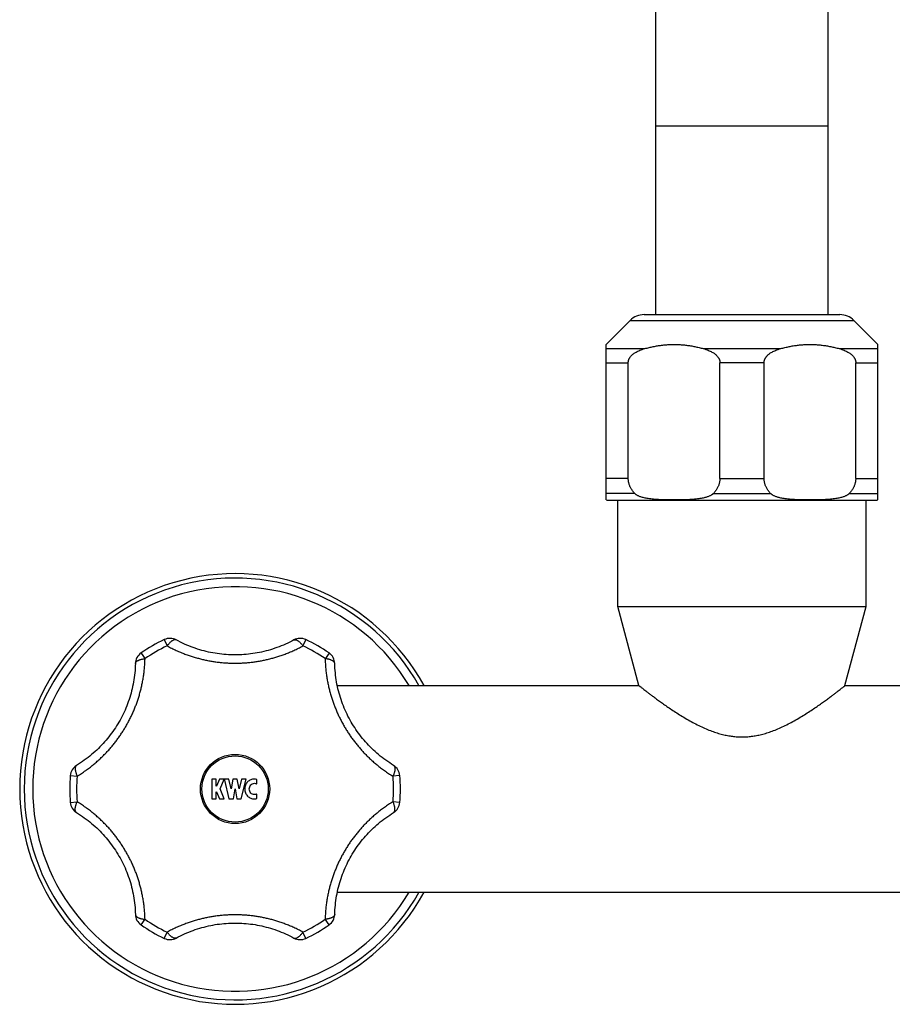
# Model space of a CAD drawing. Header units: millimetres. Extents: x 1235 to 2416, y 623 to 1378.
# Tile 11 of 19: x 1375 to 1507, y 1081 to 1229. Entities that reach past the tile are written whole.
import ezdxf

# ---------------------------------------------------------------- set-up
doc = ezdxf.new("R2010")
doc.units = ezdxf.units.MM
doc.header["$LTSCALE"] = 30.734
doc.layers.get('0').update_dxf_attribs({"linetype": 'CONTINUOUS'})

msp = doc.modelspace()

# ---------------------------------------------------------------- linework, layer by layer
at = {"color": 7, "linetype": 'CONTINUOUS'}
for p, q in [((1471.08, 1184.73), (1471.08, 1290.17)), ((1497.08, 1184.73), (1497.08, 1290.17)), ((1469.32, 1184.73), (1498.84, 1184.73)), ((1463.58, 1180.23), (1467.2, 1183.85)), ((1504.58, 1180.23), (1500.96, 1183.85)), ((1463.58, 1156.76), (1463.58, 1180.23)), ((1504.58, 1156.76), (1504.58, 1180.23)), ((1466.91, 1160.02), (1466.91, 1177.48)), ((1480.74, 1160.02), (1480.74, 1177.48)), ((1487.41, 1160.02), (1487.41, 1177.48)), ((1501.24, 1160.02), (1501.24, 1177.48)), ((1463.88, 1156.73), (1504.28, 1156.73)), ((1465.33, 1140.69), (1465.33, 1156.73)), ((1502.83, 1140.69), (1502.83, 1156.73)), ((1465.33, 1140.69), (1502.83, 1140.69)), ((1468.53, 1128.73), (1465.33, 1140.69)), ((1499.62, 1128.73), (1502.83, 1140.69)), ((1423.01, 1128.73), (1468.53, 1128.73)), ((1499.62, 1128.73), (1545.15, 1128.73)), ((1404.75, 1114.63), (1404.06, 1114.63)), ((1404.06, 1114.63), (1404.06, 1111.63)), ((1404.75, 1113.56), (1404.75, 1114.63)), ((1404.78, 1113.56), (1404.75, 1113.56)), ((1405.21, 1114.63), (1404.78, 1113.56)), ((1405.95, 1114.63), (1405.21, 1114.63)), ((1405.35, 1113.13), (1405.95, 1114.63)), ((1406.62, 1114.63), (1405.96, 1114.63)), ((1405.96, 1114.63), (1405.96, 1114.48)), ((1405.96, 1114.48), (1406.64, 1111.63)), ((1406.98, 1113.14), (1406.62, 1114.63)), ((1407.24, 1114.63), (1406.98, 1113.14)), ((1407.92, 1114.63), (1407.24, 1114.63)), ((1408.18, 1113.14), (1407.92, 1114.63)), ((1408.53, 1114.63), (1408.18, 1113.14)), ((1408.52, 1111.63), (1409.24, 1114.63)), ((1409.24, 1114.63), (1408.53, 1114.63)), ((1410.84, 1113.89), (1410.84, 1114.58)), ((1404.75, 1112.7), (1404.78, 1112.7)), ((1404.75, 1111.63), (1404.75, 1112.7)), ((1404.78, 1112.7), (1405.21, 1111.63)), ((1405.95, 1111.63), (1405.35, 1113.13)), ((1407.32, 1111.63), (1407.58, 1113.13)), ((1407.58, 1113.13), (1407.84, 1111.63)), ((1410.84, 1111.67), (1410.84, 1112.36)), ((1404.06, 1111.63), (1404.75, 1111.63)), ((1405.21, 1111.63), (1405.95, 1111.63)), ((1406.64, 1111.63), (1407.32, 1111.63)), ((1407.84, 1111.63), (1408.52, 1111.63)), ((1423.01, 1097.53), (1545.15, 1097.53))]:
    msp.add_line(p, q, dxfattribs=at)
at = {"color": 9, "linetype": 'CONTINUOUS'}
for p, q in [((1471.08, 1213.23), (1497.08, 1213.23)), ((1467.2, 1183.85), (1500.96, 1183.85)), ((1463.58, 1179.61), (1469.42, 1179.61)), ((1478.23, 1179.61), (1489.92, 1179.61)), ((1498.73, 1179.61), (1504.58, 1179.61)), ((1463.58, 1177.48), (1466.91, 1177.48)), ((1487.41, 1177.48), (1480.74, 1177.48)), ((1501.24, 1177.48), (1504.58, 1177.48)), ((1466.91, 1160.02), (1463.58, 1160.02)), ((1480.74, 1160.02), (1487.41, 1160.02)), ((1501.24, 1160.02), (1504.58, 1160.02)), ((1467.89, 1157.74), (1463.58, 1157.74)), ((1479.77, 1157.74), (1488.39, 1157.74)), ((1500.27, 1157.74), (1504.58, 1157.74)), ((1396.89, 1135.67), (1397.34, 1134.73)), ((1418.26, 1135.67), (1417.82, 1134.73)), ((1393.4, 1133.65), (1393.99, 1132.8)), ((1421.76, 1133.65), (1421.17, 1132.8)), ((1382.71, 1115.15), (1383.75, 1115.06)), ((1432.45, 1115.15), (1431.41, 1115.06)), ((1382.71, 1111.11), (1383.75, 1111.19)), ((1432.45, 1111.11), (1431.41, 1111.19)), ((1393.4, 1092.6), (1393.99, 1093.46)), ((1421.76, 1092.6), (1421.17, 1093.46)), ((1396.89, 1090.58), (1397.34, 1091.52)), ((1418.26, 1090.58), (1417.82, 1091.52))]:
    msp.add_line(p, q, dxfattribs=at)
at = {"color": 7, "linetype": 'CONTINUOUS'}
for points in [[(1416.45, 1135.62), (1416.16, 1135.46), (1415.84, 1135.3), (1415.52, 1135.15), (1415.2, 1135), (1414.88, 1134.86), (1414.55, 1134.72), (1414.23, 1134.59), (1413.9, 1134.47), (1413.58, 1134.36), (1413.25, 1134.25), (1412.92, 1134.15), (1412.59, 1134.05), (1412.26, 1133.96), (1411.93, 1133.88), (1411.59, 1133.8), (1411.26, 1133.73), (1410.93, 1133.67), (1410.59, 1133.61), (1410.26, 1133.56), (1409.93, 1133.51), (1409.59, 1133.47), (1409.26, 1133.44), (1408.92, 1133.41), (1408.58, 1133.39), (1408.25, 1133.37), (1407.91, 1133.36), (1407.58, 1133.36), (1407.24, 1133.36), (1406.91, 1133.37), (1406.57, 1133.39), (1406.23, 1133.41), (1405.9, 1133.44), (1405.56, 1133.47), (1405.23, 1133.51), (1404.89, 1133.56), (1404.56, 1133.61), (1404.23, 1133.67), (1403.89, 1133.73), (1403.56, 1133.8), (1403.23, 1133.88), (1402.9, 1133.96), (1402.57, 1134.05), (1402.24, 1134.15), (1401.91, 1134.25), (1401.58, 1134.36), (1401.25, 1134.47), (1400.93, 1134.59), (1400.6, 1134.72), (1400.28, 1134.86), (1399.96, 1135), (1399.64, 1135.15), (1399.32, 1135.3), (1399, 1135.47), (1398.71, 1135.62)], [(1392.53, 1132.05), (1392.52, 1131.72), (1392.5, 1131.37), (1392.48, 1131.01), (1392.45, 1130.66), (1392.41, 1130.31), (1392.36, 1129.96), (1392.31, 1129.62), (1392.26, 1129.28), (1392.19, 1128.93), (1392.12, 1128.6), (1392.05, 1128.26), (1391.96, 1127.93), (1391.88, 1127.6), (1391.78, 1127.27), (1391.68, 1126.94), (1391.58, 1126.62), (1391.47, 1126.3), (1391.35, 1125.98), (1391.23, 1125.66), (1391.1, 1125.35), (1390.97, 1125.04), (1390.83, 1124.73), (1390.68, 1124.43), (1390.53, 1124.13), (1390.38, 1123.83), (1390.22, 1123.54), (1390.05, 1123.24), (1389.88, 1122.95), (1389.71, 1122.67), (1389.53, 1122.38), (1389.34, 1122.1), (1389.15, 1121.83), (1388.95, 1121.55), (1388.75, 1121.28), (1388.54, 1121.02), (1388.33, 1120.75), (1388.11, 1120.49), (1387.89, 1120.24), (1387.67, 1119.98), (1387.43, 1119.73), (1387.19, 1119.49), (1386.95, 1119.25), (1386.7, 1119.01), (1386.45, 1118.78), (1386.19, 1118.55), (1385.93, 1118.32), (1385.66, 1118.1), (1385.39, 1117.88), (1385.11, 1117.67), (1384.83, 1117.46), (1384.54, 1117.26), (1384.24, 1117.06), (1383.94, 1116.87), (1383.66, 1116.69)], [(1431.49, 1116.69), (1431.21, 1116.87), (1430.91, 1117.06), (1430.62, 1117.26), (1430.33, 1117.46), (1430.05, 1117.67), (1429.77, 1117.88), (1429.49, 1118.1), (1429.23, 1118.32), (1428.96, 1118.55), (1428.7, 1118.78), (1428.45, 1119.01), (1428.2, 1119.25), (1427.96, 1119.49), (1427.72, 1119.74), (1427.49, 1119.99), (1427.26, 1120.24), (1427.04, 1120.5), (1426.82, 1120.76), (1426.61, 1121.02), (1426.4, 1121.29), (1426.2, 1121.56), (1426.01, 1121.83), (1425.82, 1122.11), (1425.63, 1122.39), (1425.45, 1122.67), (1425.27, 1122.96), (1425.1, 1123.24), (1424.94, 1123.54), (1424.78, 1123.83), (1424.62, 1124.13), (1424.47, 1124.43), (1424.33, 1124.74), (1424.19, 1125.04), (1424.06, 1125.35), (1423.93, 1125.66), (1423.81, 1125.98), (1423.69, 1126.3), (1423.58, 1126.62), (1423.47, 1126.94), (1423.37, 1127.27), (1423.28, 1127.6), (1423.19, 1127.93), (1423.11, 1128.26), (1423.03, 1128.6), (1422.96, 1128.94), (1422.9, 1129.28), (1422.84, 1129.62), (1422.79, 1129.97), (1422.75, 1130.31), (1422.71, 1130.66), (1422.68, 1131.02), (1422.65, 1131.37), (1422.63, 1131.73), (1422.62, 1132.05)], [(1383.66, 1109.56), (1383.95, 1109.39), (1384.24, 1109.19), (1384.54, 1108.99), (1384.83, 1108.79), (1385.11, 1108.58), (1385.39, 1108.37), (1385.66, 1108.15), (1385.93, 1107.93), (1386.19, 1107.71), (1386.45, 1107.48), (1386.71, 1107.24), (1386.95, 1107), (1387.2, 1106.76), (1387.43, 1106.52), (1387.67, 1106.27), (1387.89, 1106.02), (1388.12, 1105.76), (1388.33, 1105.5), (1388.55, 1105.24), (1388.75, 1104.97), (1388.95, 1104.7), (1389.15, 1104.42), (1389.34, 1104.15), (1389.53, 1103.87), (1389.71, 1103.58), (1389.88, 1103.3), (1390.06, 1103.01), (1390.22, 1102.72), (1390.38, 1102.42), (1390.54, 1102.12), (1390.68, 1101.82), (1390.83, 1101.52), (1390.97, 1101.21), (1391.1, 1100.9), (1391.23, 1100.59), (1391.35, 1100.27), (1391.47, 1099.96), (1391.58, 1099.63), (1391.68, 1099.31), (1391.78, 1098.99), (1391.88, 1098.66), (1391.96, 1098.33), (1392.05, 1097.99), (1392.12, 1097.66), (1392.19, 1097.32), (1392.26, 1096.98), (1392.31, 1096.63), (1392.36, 1096.29), (1392.41, 1095.94), (1392.45, 1095.59), (1392.48, 1095.24), (1392.5, 1094.88), (1392.52, 1094.53), (1392.53, 1094.2)], [(1422.62, 1094.2), (1422.63, 1094.53), (1422.65, 1094.89), (1422.68, 1095.24), (1422.71, 1095.59), (1422.75, 1095.94), (1422.79, 1096.29), (1422.84, 1096.63), (1422.9, 1096.98), (1422.97, 1097.32), (1423.04, 1097.66), (1423.11, 1097.99), (1423.19, 1098.33), (1423.28, 1098.66), (1423.37, 1098.99), (1423.47, 1099.31), (1423.58, 1099.64), (1423.69, 1099.96), (1423.81, 1100.28), (1423.93, 1100.59), (1424.06, 1100.9), (1424.19, 1101.21), (1424.33, 1101.52), (1424.47, 1101.82), (1424.62, 1102.12), (1424.78, 1102.42), (1424.94, 1102.72), (1425.1, 1103.01), (1425.27, 1103.3), (1425.45, 1103.59), (1425.63, 1103.87), (1425.82, 1104.15), (1426.01, 1104.43), (1426.2, 1104.7), (1426.41, 1104.97), (1426.61, 1105.24), (1426.83, 1105.5), (1427.04, 1105.76), (1427.26, 1106.02), (1427.49, 1106.27), (1427.72, 1106.52), (1427.96, 1106.76), (1428.2, 1107.01), (1428.45, 1107.24), (1428.71, 1107.48), (1428.96, 1107.71), (1429.23, 1107.93), (1429.5, 1108.15), (1429.77, 1108.37), (1430.05, 1108.58), (1430.33, 1108.79), (1430.62, 1108.99), (1430.91, 1109.19), (1431.21, 1109.39), (1431.49, 1109.56)], [(1398.71, 1090.63), (1399, 1090.79), (1399.32, 1090.95), (1399.64, 1091.11), (1399.96, 1091.26), (1400.28, 1091.4), (1400.6, 1091.53), (1400.93, 1091.66), (1401.25, 1091.78), (1401.58, 1091.9), (1401.91, 1092.01), (1402.24, 1092.11), (1402.57, 1092.2), (1402.9, 1092.29), (1403.23, 1092.38), (1403.56, 1092.45), (1403.9, 1092.52), (1404.23, 1092.59), (1404.56, 1092.65), (1404.9, 1092.7), (1405.23, 1092.74), (1405.57, 1092.78), (1405.9, 1092.82), (1406.24, 1092.84), (1406.57, 1092.87), (1406.91, 1092.88), (1407.24, 1092.89), (1407.58, 1092.89), (1407.92, 1092.89), (1408.25, 1092.88), (1408.59, 1092.87), (1408.92, 1092.84), (1409.26, 1092.82), (1409.59, 1092.78), (1409.93, 1092.74), (1410.26, 1092.7), (1410.6, 1092.65), (1410.93, 1092.59), (1411.26, 1092.52), (1411.6, 1092.45), (1411.93, 1092.38), (1412.26, 1092.29), (1412.59, 1092.2), (1412.92, 1092.11), (1413.25, 1092.01), (1413.58, 1091.9), (1413.91, 1091.78), (1414.23, 1091.66), (1414.56, 1091.53), (1414.88, 1091.4), (1415.2, 1091.25), (1415.52, 1091.11), (1415.84, 1090.95), (1416.16, 1090.79), (1416.45, 1090.63)]]:
    msp.add_lwpolyline(points, dxfattribs=at)
at = {"color": 9, "linetype": 'CONTINUOUS'}
msp.add_circle((1407.58, 1113.13), 5.22, dxfattribs=at)
at = {"color": 7, "linetype": 'CONTINUOUS'}
msp.add_circle((1407.58, 1113.13), 5, dxfattribs=at)
for centre, radius, start, end in [((1469.32, 1181.73), 3, 90, 135), ((1498.84, 1181.73), 3, 45, 90), ((1463.88, 1158.23), 1.5, 258.4622, 270), ((1504.28, 1158.23), 1.5, 270, 281.5378), ((1407.58, 1113.13), 32.5, 28.6863, 331.3137), ((1407.58, 1113.13), 24.95, 115.3574, 124.6426), ((1397.75, 1133.87), 2, 61.3192, 115.3574), ((1417.41, 1133.87), 2, 64.6426, 118.6808), ((1407.58, 1113.13), 24.95, 55.3574, 64.6426), ((1394.53, 1132.01), 2, 124.6426, 178.6808), ((1420.62, 1132.01), 2, 1.3192, 55.3574), ((1384.7, 1114.98), 2, 121.3192, 175.3574), ((1430.45, 1114.98), 2, 4.6426, 58.6808), ((1407.58, 1113.13), 24.95, 175.3574, 184.6426), ((1407.58, 1113.13), 24.95, 355.3574, 4.6426), ((1384.7, 1111.27), 2, 184.6426, 238.6808), ((1410.5, 1113.04), 1.41, 258.5167, 284.0572), ((1430.45, 1111.27), 2, 301.3192, 355.3574), ((1394.53, 1094.25), 2, 181.3192, 235.3574), ((1420.62, 1094.25), 2, 304.6426, 358.6808), ((1407.58, 1113.13), 24.95, 235.3574, 244.6426), ((1407.58, 1113.13), 24.95, 295.3574, 304.6426), ((1397.75, 1092.39), 2, 244.6426, 298.6808), ((1417.41, 1092.39), 2, 241.3192, 295.3574)]:
    msp.add_arc(centre, radius, start, end, dxfattribs=at)
at = {"color": 9, "linetype": 'CONTINUOUS'}
for radius, start, end in [(31.83, 29.3513, 330.6487), (30.54, 30.7166, 329.2834), (23.91, 115.3574, 124.6426), (23.91, 55.3574, 64.6426), (23.91, 175.3574, 184.6426), (23.91, 355.3574, 4.6426), (23.91, 235.3574, 244.6426), (23.91, 295.3574, 304.6426)]:
    msp.add_arc((1407.58, 1113.13), radius, start, end, dxfattribs=at)
at = {"color": 7, "linetype": 'CONTINUOUS'}
for points, knots in [([(1469.42, 1179.61), (1469.64, 1179.66), (1470.06, 1179.77), (1470.69, 1179.91), (1471.32, 1180.03), (1471.95, 1180.12), (1472.58, 1180.18), (1473.2, 1180.22), (1473.83, 1180.23), (1474.45, 1180.22), (1475.08, 1180.18), (1475.7, 1180.12), (1476.33, 1180.03), (1476.96, 1179.91), (1477.6, 1179.77), (1478.02, 1179.66), (1478.23, 1179.61)], [0, 0, 0, 0, 0.073865, 0.14661, 0.218389, 0.289437, 0.359933, 0.430043, 0.5, 0.569957, 0.640067, 0.710563, 0.781611, 0.85339, 0.926135, 1, 1, 1, 1]), ([(1489.92, 1179.61), (1490.14, 1179.66), (1490.56, 1179.77), (1491.19, 1179.91), (1491.82, 1180.03), (1492.45, 1180.12), (1493.08, 1180.18), (1493.7, 1180.22), (1494.33, 1180.23), (1494.95, 1180.22), (1495.58, 1180.18), (1496.2, 1180.12), (1496.83, 1180.03), (1497.46, 1179.91), (1498.1, 1179.77), (1498.52, 1179.66), (1498.73, 1179.61)], [0, 0, 0, 0, 0.073865, 0.14661, 0.218389, 0.289437, 0.359933, 0.430043, 0.5, 0.569957, 0.640067, 0.710563, 0.781611, 0.85339, 0.926135, 1, 1, 1, 1]), ([(1466.91, 1177.48), (1466.91, 1177.52), (1466.92, 1177.59), (1466.93, 1177.69), (1466.95, 1177.79), (1466.98, 1177.89), (1467.02, 1178), (1467.07, 1178.11), (1467.13, 1178.22), (1467.21, 1178.33), (1467.3, 1178.45), (1467.41, 1178.57), (1467.55, 1178.7), (1467.71, 1178.83), (1467.9, 1178.96), (1468.12, 1179.09), (1468.38, 1179.23), (1468.68, 1179.36), (1469.04, 1179.49), (1469.29, 1179.57), (1469.42, 1179.61)], [0, 0, 0, 0, 0.028664, 0.057623, 0.087163, 0.117754, 0.149841, 0.18369, 0.219849, 0.25891, 0.301396, 0.348198, 0.400092, 0.458137, 0.523368, 0.596935, 0.679941, 0.773709, 0.879804, 1, 1, 1, 1]), ([(1478.23, 1179.61), (1478.37, 1179.57), (1478.62, 1179.49), (1478.97, 1179.36), (1479.28, 1179.23), (1479.54, 1179.09), (1479.76, 1178.96), (1479.95, 1178.83), (1480.11, 1178.7), (1480.24, 1178.57), (1480.35, 1178.45), (1480.45, 1178.33), (1480.52, 1178.22), (1480.59, 1178.11), (1480.64, 1178), (1480.68, 1177.89), (1480.71, 1177.79), (1480.73, 1177.69), (1480.74, 1177.59), (1480.74, 1177.52), (1480.74, 1177.48)], [0, 0, 0, 0, 0.120139, 0.226202, 0.319953, 0.402954, 0.476521, 0.541762, 0.599826, 0.651737, 0.698559, 0.74106, 0.780129, 0.816301, 0.85015, 0.882239, 0.912836, 0.942376, 0.971336, 1, 1, 1, 1]), ([(1487.41, 1177.48), (1487.41, 1177.52), (1487.42, 1177.59), (1487.43, 1177.69), (1487.45, 1177.79), (1487.48, 1177.89), (1487.52, 1178), (1487.57, 1178.11), (1487.63, 1178.22), (1487.71, 1178.33), (1487.8, 1178.45), (1487.91, 1178.57), (1488.05, 1178.7), (1488.21, 1178.83), (1488.4, 1178.96), (1488.62, 1179.09), (1488.88, 1179.23), (1489.18, 1179.36), (1489.54, 1179.49), (1489.79, 1179.57), (1489.92, 1179.61)], [0, 0, 0, 0, 0.028664, 0.057623, 0.087163, 0.117754, 0.149841, 0.18369, 0.219849, 0.25891, 0.301396, 0.348198, 0.400092, 0.458137, 0.523368, 0.596935, 0.679941, 0.773709, 0.879804, 1, 1, 1, 1]), ([(1498.73, 1179.61), (1498.87, 1179.57), (1499.12, 1179.49), (1499.47, 1179.36), (1499.78, 1179.23), (1500.04, 1179.09), (1500.26, 1178.96), (1500.45, 1178.83), (1500.61, 1178.7), (1500.74, 1178.57), (1500.85, 1178.45), (1500.95, 1178.33), (1501.02, 1178.22), (1501.09, 1178.11), (1501.14, 1178), (1501.18, 1177.89), (1501.21, 1177.79), (1501.23, 1177.69), (1501.24, 1177.59), (1501.24, 1177.52), (1501.24, 1177.48)], [0, 0, 0, 0, 0.120139, 0.226202, 0.319953, 0.402954, 0.476521, 0.541762, 0.599826, 0.651737, 0.698559, 0.74106, 0.780129, 0.816301, 0.85015, 0.882239, 0.912836, 0.942376, 0.971336, 1, 1, 1, 1]), ([(1467.89, 1157.74), (1467.83, 1157.8), (1467.71, 1157.93), (1467.56, 1158.13), (1467.43, 1158.32), (1467.31, 1158.52), (1467.21, 1158.71), (1467.13, 1158.9), (1467.06, 1159.09), (1467.01, 1159.28), (1466.96, 1159.46), (1466.94, 1159.65), (1466.92, 1159.83), (1466.91, 1159.96), (1466.91, 1160.02)], [0, 0, 0, 0, 0.103447, 0.201242, 0.294074, 0.382607, 0.467435, 0.549094, 0.628126, 0.705015, 0.780198, 0.854161, 0.927275, 1, 1, 1, 1]), ([(1480.74, 1160.02), (1480.74, 1159.96), (1480.74, 1159.83), (1480.72, 1159.65), (1480.69, 1159.46), (1480.65, 1159.28), (1480.6, 1159.09), (1480.53, 1158.9), (1480.44, 1158.71), (1480.35, 1158.52), (1480.23, 1158.32), (1480.1, 1158.13), (1479.94, 1157.93), (1479.83, 1157.8), (1479.77, 1157.74)], [0, 0, 0, 0, 0.072725, 0.145839, 0.219802, 0.294985, 0.371874, 0.450906, 0.532565, 0.617393, 0.705926, 0.798758, 0.896553, 1, 1, 1, 1]), ([(1488.39, 1157.74), (1488.33, 1157.8), (1488.21, 1157.93), (1488.06, 1158.13), (1487.93, 1158.32), (1487.81, 1158.52), (1487.71, 1158.71), (1487.63, 1158.9), (1487.56, 1159.09), (1487.51, 1159.28), (1487.46, 1159.46), (1487.44, 1159.65), (1487.42, 1159.83), (1487.41, 1159.96), (1487.41, 1160.02)], [0, 0, 0, 0, 0.103447, 0.201242, 0.294074, 0.382607, 0.467435, 0.549094, 0.628126, 0.705015, 0.780198, 0.854161, 0.927275, 1, 1, 1, 1]), ([(1501.24, 1160.02), (1501.24, 1159.96), (1501.24, 1159.83), (1501.22, 1159.65), (1501.19, 1159.46), (1501.15, 1159.28), (1501.1, 1159.09), (1501.03, 1158.9), (1500.94, 1158.71), (1500.85, 1158.52), (1500.73, 1158.32), (1500.6, 1158.13), (1500.44, 1157.93), (1500.33, 1157.8), (1500.27, 1157.74)], [0, 0, 0, 0, 0.072725, 0.145839, 0.219802, 0.294985, 0.371874, 0.450906, 0.532565, 0.617393, 0.705926, 0.798758, 0.896553, 1, 1, 1, 1]), ([(1479.77, 1157.74), (1479.75, 1157.71), (1479.69, 1157.66), (1479.6, 1157.58), (1479.49, 1157.51), (1479.36, 1157.43), (1479.21, 1157.35), (1479.03, 1157.28), (1478.83, 1157.2), (1478.6, 1157.13), (1478.34, 1157.07), (1478.05, 1157), (1477.71, 1156.95), (1477.34, 1156.9), (1476.91, 1156.85), (1476.43, 1156.82), (1475.89, 1156.79), (1475.27, 1156.77), (1474.58, 1156.76), (1473.83, 1156.76), (1473.08, 1156.76), (1472.39, 1156.77), (1471.77, 1156.79), (1471.23, 1156.82), (1470.75, 1156.85), (1470.32, 1156.9), (1469.94, 1156.95), (1469.61, 1157), (1469.32, 1157.07), (1469.05, 1157.13), (1468.83, 1157.2), (1468.62, 1157.28), (1468.45, 1157.35), (1468.3, 1157.43), (1468.17, 1157.51), (1468.06, 1157.58), (1467.96, 1157.66), (1467.91, 1157.71), (1467.89, 1157.74)], [0, 0, 0, 0, 0.00873, 0.018497, 0.029428, 0.041698, 0.05546, 0.07091, 0.088259, 0.107738, 0.129598, 0.154109, 0.181587, 0.21242, 0.247068, 0.286078, 0.330149, 0.380084, 0.437163, 0.499935, 0.562968, 0.620071, 0.669944, 0.713986, 0.752977, 0.787613, 0.818439, 0.845912, 0.87042, 0.892276, 0.911752, 0.929099, 0.944546, 0.958306, 0.970575, 0.981504, 0.99127, 1, 1, 1, 1]), ([(1500.27, 1157.74), (1500.25, 1157.71), (1500.19, 1157.66), (1500.1, 1157.58), (1499.99, 1157.51), (1499.86, 1157.43), (1499.71, 1157.35), (1499.53, 1157.28), (1499.33, 1157.2), (1499.1, 1157.13), (1498.84, 1157.07), (1498.55, 1157), (1498.21, 1156.95), (1497.84, 1156.9), (1497.41, 1156.85), (1496.93, 1156.82), (1496.39, 1156.79), (1495.77, 1156.77), (1495.08, 1156.76), (1494.33, 1156.76), (1493.58, 1156.76), (1492.89, 1156.77), (1492.27, 1156.79), (1491.73, 1156.82), (1491.25, 1156.85), (1490.82, 1156.9), (1490.44, 1156.95), (1490.11, 1157), (1489.82, 1157.07), (1489.55, 1157.13), (1489.33, 1157.2), (1489.12, 1157.28), (1488.95, 1157.35), (1488.8, 1157.43), (1488.67, 1157.51), (1488.56, 1157.58), (1488.46, 1157.66), (1488.41, 1157.71), (1488.39, 1157.74)], [0, 0, 0, 0, 0.00873, 0.018496, 0.029427, 0.041697, 0.055458, 0.070908, 0.088257, 0.107735, 0.129595, 0.154106, 0.181586, 0.212421, 0.247071, 0.286086, 0.330161, 0.380104, 0.437172, 0.49992, 0.563001, 0.620098, 0.669961, 0.713997, 0.752985, 0.787618, 0.818443, 0.845916, 0.870423, 0.892279, 0.911754, 0.929101, 0.944548, 0.958307, 0.970576, 0.981505, 0.99127, 1, 1, 1, 1]), ([(1468.53, 1128.73), (1468.54, 1128.72), (1468.57, 1128.7), (1468.63, 1128.65), (1468.73, 1128.57), (1468.87, 1128.46), (1469.06, 1128.32), (1469.29, 1128.14), (1469.57, 1127.92), (1469.9, 1127.67), (1470.28, 1127.38), (1470.72, 1127.05), (1471.22, 1126.68), (1471.78, 1126.27), (1472.41, 1125.83), (1473.1, 1125.35), (1473.85, 1124.85), (1474.66, 1124.33), (1475.52, 1123.81), (1476.41, 1123.3), (1477.31, 1122.82), (1478.2, 1122.39), (1479.08, 1122.02), (1479.92, 1121.71), (1480.73, 1121.46), (1481.5, 1121.27), (1482.26, 1121.13), (1482.99, 1121.03), (1483.72, 1120.99), (1484.44, 1120.99), (1485.16, 1121.03), (1485.9, 1121.13), (1486.65, 1121.27), (1487.43, 1121.46), (1488.24, 1121.71), (1489.08, 1122.02), (1489.95, 1122.39), (1490.85, 1122.82), (1491.75, 1123.3), (1492.64, 1123.81), (1493.5, 1124.33), (1494.31, 1124.85), (1495.06, 1125.35), (1495.75, 1125.83), (1496.37, 1126.27), (1496.94, 1126.68), (1497.44, 1127.05), (1497.88, 1127.38), (1498.26, 1127.67), (1498.59, 1127.92), (1498.87, 1128.14), (1499.1, 1128.32), (1499.29, 1128.46), (1499.43, 1128.57), (1499.53, 1128.65), (1499.59, 1128.7), (1499.62, 1128.72), (1499.62, 1128.73)], [0, 0, 0, 0, 0.000716, 0.002876, 0.006501, 0.011619, 0.018293, 0.026566, 0.036505, 0.048237, 0.061819, 0.077329, 0.094893, 0.114583, 0.136344, 0.160067, 0.185636, 0.212901, 0.241632, 0.271003, 0.300075, 0.328257, 0.355104, 0.380482, 0.404376, 0.426989, 0.44856, 0.469427, 0.489864, 0.510129, 0.530566, 0.551433, 0.573003, 0.595616, 0.619509, 0.644886, 0.671735, 0.69992, 0.728995, 0.758364, 0.787095, 0.814363, 0.839935, 0.863661, 0.885422, 0.905112, 0.922676, 0.938185, 0.951766, 0.963498, 0.973436, 0.981708, 0.988381, 0.9935, 0.997124, 0.999284, 1, 1, 1, 1]), ([(1410.84, 1114.58), (1410.73, 1114.61), (1410.42, 1114.65), (1409.93, 1114.55), (1409.44, 1114.22), (1409.12, 1113.72), (1409, 1113.13), (1409.12, 1112.54), (1409.44, 1112.04), (1409.85, 1111.76), (1410.12, 1111.67), (1410.22, 1111.66)], [0, 0, 0, 0, 0.074662, 0.197949, 0.321236, 0.444522, 0.567809, 0.691096, 0.814382, 0.937669, 1, 1, 1, 1]), ([(1410.84, 1112.36), (1410.83, 1112.35), (1410.72, 1112.3), (1410.5, 1112.25), (1410.2, 1112.31), (1409.94, 1112.5), (1409.77, 1112.79), (1409.71, 1113.13), (1409.77, 1113.46), (1409.93, 1113.73), (1410.09, 1113.86), (1410.16, 1113.9)], [0, 0, 0, 0, 0.021734, 0.14637, 0.271006, 0.395642, 0.520278, 0.644914, 0.769549, 0.894185, 1, 1, 1, 1]), ([(1410.16, 1113.9), (1410.18, 1113.91), (1410.28, 1113.96), (1410.5, 1114.01), (1410.72, 1113.96), (1410.83, 1113.9), (1410.84, 1113.89)], [0, 0, 0, 0, 0.064939, 0.494974, 0.925009, 1, 1, 1, 1])]:
    msp.add_open_spline(points, degree=3, knots=knots, dxfattribs=at)
at = {"color": 9, "linetype": 'CONTINUOUS'}
for points, knots in [([(1398.71, 1135.62), (1398.69, 1135.63), (1398.65, 1135.65), (1398.57, 1135.66), (1398.48, 1135.66), (1398.38, 1135.64), (1398.28, 1135.6), (1398.17, 1135.55), (1398.05, 1135.48), (1397.93, 1135.39), (1397.81, 1135.28), (1397.69, 1135.16), (1397.57, 1135.03), (1397.45, 1134.88), (1397.38, 1134.78), (1397.34, 1134.73)], [0, 0, 0, 0, 0.031549, 0.080158, 0.132581, 0.190425, 0.254691, 0.325864, 0.404075, 0.489183, 0.580823, 0.678451, 0.78139, 0.888858, 1, 1, 1, 1]), ([(1416.45, 1135.62), (1416.46, 1135.63), (1416.51, 1135.65), (1416.58, 1135.66), (1416.68, 1135.66), (1416.78, 1135.64), (1416.88, 1135.6), (1416.99, 1135.55), (1417.11, 1135.48), (1417.23, 1135.39), (1417.34, 1135.28), (1417.47, 1135.16), (1417.59, 1135.03), (1417.7, 1134.88), (1417.78, 1134.78), (1417.82, 1134.73)], [0, 0, 0, 0, 0.031549, 0.080158, 0.13258, 0.190424, 0.25469, 0.325863, 0.404075, 0.489183, 0.580822, 0.67845, 0.781389, 0.888858, 1, 1, 1, 1]), ([(1397.34, 1134.73), (1397.57, 1134.61), (1398.02, 1134.37), (1398.69, 1134.05), (1399.35, 1133.76), (1400, 1133.5), (1400.64, 1133.27), (1401.26, 1133.07), (1401.89, 1132.89), (1402.51, 1132.73), (1403.13, 1132.58), (1403.75, 1132.46), (1404.38, 1132.36), (1405.01, 1132.27), (1405.65, 1132.2), (1406.29, 1132.16), (1406.93, 1132.13), (1407.58, 1132.12), (1408.22, 1132.13), (1408.87, 1132.16), (1409.51, 1132.2), (1410.14, 1132.27), (1410.77, 1132.36), (1411.4, 1132.46), (1412.03, 1132.58), (1412.65, 1132.73), (1413.27, 1132.89), (1413.89, 1133.07), (1414.52, 1133.27), (1415.16, 1133.5), (1415.8, 1133.76), (1416.46, 1134.05), (1417.14, 1134.37), (1417.59, 1134.61), (1417.82, 1134.73)], [0, 0, 0, 0, 0.036474, 0.071449, 0.105087, 0.137582, 0.169152, 0.200011, 0.230354, 0.260382, 0.290228, 0.319997, 0.349781, 0.379628, 0.409584, 0.439649, 0.469798, 0.5, 0.530202, 0.560351, 0.590416, 0.620372, 0.650219, 0.680003, 0.709772, 0.739617, 0.769646, 0.799989, 0.830848, 0.862417, 0.894913, 0.928551, 0.963526, 1, 1, 1, 1]), ([(1383.75, 1115.06), (1383.97, 1115.2), (1384.41, 1115.47), (1385.03, 1115.9), (1385.6, 1116.32), (1386.15, 1116.76), (1386.66, 1117.19), (1387.15, 1117.63), (1387.62, 1118.08), (1388.07, 1118.54), (1388.51, 1119.01), (1388.92, 1119.49), (1389.33, 1119.98), (1389.72, 1120.48), (1390.09, 1121), (1390.46, 1121.53), (1390.8, 1122.07), (1391.13, 1122.62), (1391.45, 1123.18), (1391.74, 1123.76), (1392.02, 1124.33), (1392.28, 1124.92), (1392.52, 1125.51), (1392.74, 1126.1), (1392.95, 1126.7), (1393.14, 1127.31), (1393.31, 1127.93), (1393.46, 1128.56), (1393.6, 1129.21), (1393.72, 1129.87), (1393.82, 1130.56), (1393.9, 1131.27), (1393.96, 1132.02), (1393.98, 1132.53), (1393.99, 1132.8)], [0, 0, 0, 0, 0.036843, 0.071891, 0.105474, 0.137895, 0.169409, 0.20024, 0.23058, 0.260592, 0.290415, 0.320164, 0.34992, 0.379751, 0.40968, 0.439717, 0.46984, 0.500006, 0.530174, 0.560294, 0.590324, 0.620254, 0.650079, 0.679835, 0.709583, 0.739404, 0.769417, 0.799755, 0.830588, 0.862103, 0.894524, 0.928108, 0.963156, 1, 1, 1, 1]), ([(1392.53, 1132.05), (1392.53, 1132.07), (1392.54, 1132.12), (1392.56, 1132.19), (1392.61, 1132.27), (1392.68, 1132.35), (1392.76, 1132.42), (1392.87, 1132.49), (1392.99, 1132.55), (1393.12, 1132.61), (1393.28, 1132.66), (1393.44, 1132.71), (1393.61, 1132.74), (1393.8, 1132.77), (1393.92, 1132.79), (1393.99, 1132.8)], [0, 0, 0, 0, 0.031549, 0.080158, 0.13258, 0.190424, 0.25469, 0.325863, 0.404075, 0.489183, 0.580822, 0.678451, 0.781389, 0.888858, 1, 1, 1, 1]), ([(1422.62, 1132.05), (1422.62, 1132.07), (1422.62, 1132.12), (1422.59, 1132.19), (1422.55, 1132.27), (1422.48, 1132.35), (1422.39, 1132.42), (1422.29, 1132.49), (1422.17, 1132.55), (1422.03, 1132.61), (1421.88, 1132.66), (1421.72, 1132.71), (1421.54, 1132.74), (1421.36, 1132.77), (1421.23, 1132.79), (1421.17, 1132.8)], [0, 0, 0, 0, 0.031549, 0.080158, 0.132581, 0.190425, 0.254691, 0.325864, 0.404075, 0.489183, 0.580823, 0.678451, 0.78139, 0.888858, 1, 1, 1, 1]), ([(1421.17, 1132.8), (1421.17, 1132.53), (1421.2, 1132.02), (1421.25, 1131.27), (1421.34, 1130.56), (1421.44, 1129.87), (1421.56, 1129.21), (1421.69, 1128.56), (1421.85, 1127.93), (1422.02, 1127.31), (1422.21, 1126.7), (1422.41, 1126.1), (1422.64, 1125.51), (1422.88, 1124.92), (1423.14, 1124.33), (1423.42, 1123.76), (1423.71, 1123.19), (1424.03, 1122.62), (1424.36, 1122.07), (1424.7, 1121.53), (1425.06, 1121), (1425.44, 1120.48), (1425.83, 1119.98), (1426.23, 1119.49), (1426.65, 1119.01), (1427.08, 1118.54), (1427.53, 1118.08), (1428, 1117.63), (1428.49, 1117.19), (1429.01, 1116.76), (1429.55, 1116.32), (1430.13, 1115.9), (1430.75, 1115.47), (1431.18, 1115.2), (1431.41, 1115.06)], [0, 0, 0, 0, 0.036833, 0.071875, 0.105456, 0.137872, 0.169386, 0.200218, 0.230555, 0.260568, 0.29039, 0.320138, 0.349897, 0.379723, 0.409656, 0.439691, 0.469814, 0.499988, 0.530161, 0.560287, 0.590331, 0.620263, 0.650098, 0.679859, 0.709608, 0.739434, 0.769446, 0.799786, 0.830615, 0.862127, 0.894545, 0.928122, 0.963164, 1, 1, 1, 1]), ([(1383.66, 1116.69), (1383.65, 1116.68), (1383.61, 1116.66), (1383.56, 1116.6), (1383.51, 1116.52), (1383.48, 1116.42), (1383.46, 1116.31), (1383.45, 1116.19), (1383.46, 1116.05), (1383.48, 1115.9), (1383.51, 1115.75), (1383.55, 1115.58), (1383.61, 1115.41), (1383.67, 1115.24), (1383.72, 1115.12), (1383.75, 1115.06)], [0, 0, 0, 0, 0.031549, 0.080158, 0.132581, 0.190425, 0.254691, 0.325864, 0.404075, 0.489184, 0.580823, 0.678451, 0.78139, 0.888858, 1, 1, 1, 1]), ([(1431.49, 1116.69), (1431.51, 1116.68), (1431.55, 1116.66), (1431.6, 1116.6), (1431.64, 1116.52), (1431.68, 1116.42), (1431.7, 1116.31), (1431.7, 1116.19), (1431.7, 1116.05), (1431.68, 1115.9), (1431.65, 1115.75), (1431.61, 1115.58), (1431.55, 1115.41), (1431.48, 1115.24), (1431.43, 1115.12), (1431.41, 1115.06)], [0, 0, 0, 0, 0.031549, 0.080157, 0.13258, 0.190424, 0.25469, 0.325863, 0.404075, 0.489183, 0.580822, 0.67845, 0.781389, 0.888858, 1, 1, 1, 1]), ([(1383.66, 1109.56), (1383.65, 1109.57), (1383.61, 1109.6), (1383.56, 1109.66), (1383.51, 1109.74), (1383.48, 1109.83), (1383.46, 1109.94), (1383.45, 1110.07), (1383.46, 1110.2), (1383.48, 1110.35), (1383.51, 1110.51), (1383.55, 1110.67), (1383.61, 1110.84), (1383.67, 1111.02), (1383.72, 1111.13), (1383.75, 1111.19)], [0, 0, 0, 0, 0.031549, 0.080157, 0.13258, 0.190424, 0.25469, 0.325863, 0.404075, 0.489183, 0.580822, 0.67845, 0.781389, 0.888858, 1, 1, 1, 1]), ([(1393.99, 1093.46), (1393.98, 1093.72), (1393.96, 1094.23), (1393.9, 1094.98), (1393.82, 1095.69), (1393.72, 1096.38), (1393.6, 1097.05), (1393.46, 1097.69), (1393.31, 1098.32), (1393.14, 1098.94), (1392.95, 1099.55), (1392.75, 1100.15), (1392.52, 1100.75), (1392.28, 1101.34), (1392.02, 1101.92), (1391.74, 1102.5), (1391.45, 1103.07), (1391.13, 1103.63), (1390.8, 1104.18), (1390.46, 1104.73), (1390.09, 1105.26), (1389.72, 1105.77), (1389.33, 1106.28), (1388.92, 1106.77), (1388.51, 1107.25), (1388.07, 1107.72), (1387.62, 1108.17), (1387.15, 1108.62), (1386.66, 1109.06), (1386.15, 1109.5), (1385.6, 1109.93), (1385.03, 1110.36), (1384.41, 1110.78), (1383.97, 1111.06), (1383.75, 1111.19)], [0, 0, 0, 0, 0.036833, 0.071875, 0.105456, 0.137872, 0.169386, 0.200218, 0.230555, 0.260568, 0.29039, 0.320138, 0.349897, 0.379723, 0.409656, 0.439691, 0.469814, 0.499988, 0.530161, 0.560287, 0.590331, 0.620263, 0.650098, 0.679859, 0.709608, 0.739434, 0.769446, 0.799786, 0.830615, 0.862127, 0.894545, 0.928122, 0.963164, 1, 1, 1, 1]), ([(1431.41, 1111.19), (1431.18, 1111.06), (1430.75, 1110.78), (1430.13, 1110.36), (1429.55, 1109.93), (1429.01, 1109.5), (1428.49, 1109.06), (1428, 1108.62), (1427.53, 1108.17), (1427.08, 1107.72), (1426.65, 1107.25), (1426.23, 1106.77), (1425.83, 1106.28), (1425.44, 1105.77), (1425.06, 1105.26), (1424.7, 1104.73), (1424.36, 1104.18), (1424.03, 1103.63), (1423.71, 1103.07), (1423.42, 1102.5), (1423.14, 1101.92), (1422.88, 1101.34), (1422.64, 1100.75), (1422.41, 1100.15), (1422.21, 1099.55), (1422.02, 1098.94), (1421.85, 1098.32), (1421.69, 1097.69), (1421.56, 1097.05), (1421.44, 1096.38), (1421.34, 1095.7), (1421.25, 1094.98), (1421.2, 1094.23), (1421.17, 1093.72), (1421.17, 1093.46)], [0, 0, 0, 0, 0.036843, 0.071891, 0.105474, 0.137895, 0.169409, 0.20024, 0.23058, 0.260592, 0.290415, 0.320164, 0.34992, 0.379751, 0.40968, 0.439717, 0.46984, 0.500006, 0.530174, 0.560294, 0.590324, 0.620254, 0.650079, 0.679835, 0.709583, 0.739404, 0.769417, 0.799755, 0.830588, 0.862103, 0.894524, 0.928108, 0.963156, 1, 1, 1, 1]), ([(1431.49, 1109.56), (1431.51, 1109.57), (1431.55, 1109.6), (1431.6, 1109.66), (1431.64, 1109.74), (1431.68, 1109.83), (1431.7, 1109.94), (1431.7, 1110.07), (1431.7, 1110.2), (1431.68, 1110.35), (1431.65, 1110.51), (1431.61, 1110.67), (1431.55, 1110.84), (1431.48, 1111.02), (1431.43, 1111.13), (1431.41, 1111.19)], [0, 0, 0, 0, 0.031549, 0.080158, 0.132581, 0.190425, 0.254691, 0.325864, 0.404075, 0.489184, 0.580823, 0.678451, 0.78139, 0.888858, 1, 1, 1, 1]), ([(1392.53, 1094.2), (1392.53, 1094.18), (1392.54, 1094.13), (1392.56, 1094.06), (1392.61, 1093.98), (1392.68, 1093.9), (1392.76, 1093.83), (1392.87, 1093.76), (1392.99, 1093.7), (1393.12, 1093.64), (1393.28, 1093.59), (1393.44, 1093.55), (1393.61, 1093.51), (1393.8, 1093.48), (1393.92, 1093.46), (1393.99, 1093.46)], [0, 0, 0, 0, 0.031549, 0.080158, 0.132581, 0.190425, 0.254691, 0.325864, 0.404075, 0.489183, 0.580823, 0.678451, 0.78139, 0.888858, 1, 1, 1, 1]), ([(1417.82, 1091.52), (1417.59, 1091.65), (1417.14, 1091.88), (1416.46, 1092.21), (1415.8, 1092.49), (1415.16, 1092.75), (1414.52, 1092.98), (1413.89, 1093.18), (1413.27, 1093.37), (1412.65, 1093.53), (1412.03, 1093.67), (1411.4, 1093.79), (1410.77, 1093.9), (1410.14, 1093.98), (1409.51, 1094.05), (1408.87, 1094.1), (1408.22, 1094.13), (1407.58, 1094.14), (1406.93, 1094.13), (1406.29, 1094.1), (1405.65, 1094.05), (1405.01, 1093.98), (1404.38, 1093.9), (1403.75, 1093.79), (1403.13, 1093.67), (1402.51, 1093.53), (1401.89, 1093.37), (1401.26, 1093.18), (1400.64, 1092.98), (1400, 1092.75), (1399.35, 1092.49), (1398.69, 1092.21), (1398.02, 1091.88), (1397.57, 1091.65), (1397.34, 1091.52)], [0, 0, 0, 0, 0.036474, 0.071449, 0.105087, 0.137582, 0.169152, 0.200011, 0.230354, 0.260382, 0.290228, 0.319997, 0.349781, 0.379628, 0.409584, 0.439649, 0.469798, 0.5, 0.530202, 0.560351, 0.590416, 0.620372, 0.650219, 0.680003, 0.709772, 0.739617, 0.769646, 0.799989, 0.830848, 0.862417, 0.894913, 0.928551, 0.963526, 1, 1, 1, 1]), ([(1422.62, 1094.2), (1422.62, 1094.18), (1422.62, 1094.13), (1422.59, 1094.06), (1422.55, 1093.98), (1422.48, 1093.9), (1422.39, 1093.83), (1422.29, 1093.76), (1422.17, 1093.7), (1422.03, 1093.64), (1421.88, 1093.59), (1421.72, 1093.55), (1421.54, 1093.51), (1421.36, 1093.48), (1421.23, 1093.46), (1421.17, 1093.46)], [0, 0, 0, 0, 0.031549, 0.080158, 0.13258, 0.190424, 0.25469, 0.325863, 0.404075, 0.489183, 0.580822, 0.678451, 0.781389, 0.888858, 1, 1, 1, 1]), ([(1398.71, 1090.63), (1398.69, 1090.62), (1398.65, 1090.61), (1398.57, 1090.59), (1398.48, 1090.59), (1398.38, 1090.61), (1398.28, 1090.65), (1398.17, 1090.7), (1398.05, 1090.78), (1397.93, 1090.87), (1397.81, 1090.97), (1397.69, 1091.09), (1397.57, 1091.22), (1397.45, 1091.37), (1397.38, 1091.47), (1397.34, 1091.52)], [0, 0, 0, 0, 0.031549, 0.080158, 0.13258, 0.190424, 0.25469, 0.325863, 0.404075, 0.489183, 0.580822, 0.67845, 0.781389, 0.888858, 1, 1, 1, 1]), ([(1416.45, 1090.63), (1416.46, 1090.62), (1416.51, 1090.61), (1416.58, 1090.59), (1416.68, 1090.59), (1416.78, 1090.61), (1416.88, 1090.65), (1416.99, 1090.7), (1417.11, 1090.78), (1417.23, 1090.87), (1417.34, 1090.97), (1417.47, 1091.09), (1417.59, 1091.22), (1417.7, 1091.37), (1417.78, 1091.47), (1417.82, 1091.52)], [0, 0, 0, 0, 0.031549, 0.080158, 0.132581, 0.190425, 0.254691, 0.325864, 0.404075, 0.489183, 0.580823, 0.678451, 0.78139, 0.888858, 1, 1, 1, 1])]:
    msp.add_open_spline(points, degree=3, knots=knots, dxfattribs=at)

doc.saveas('drawing.dxf')
